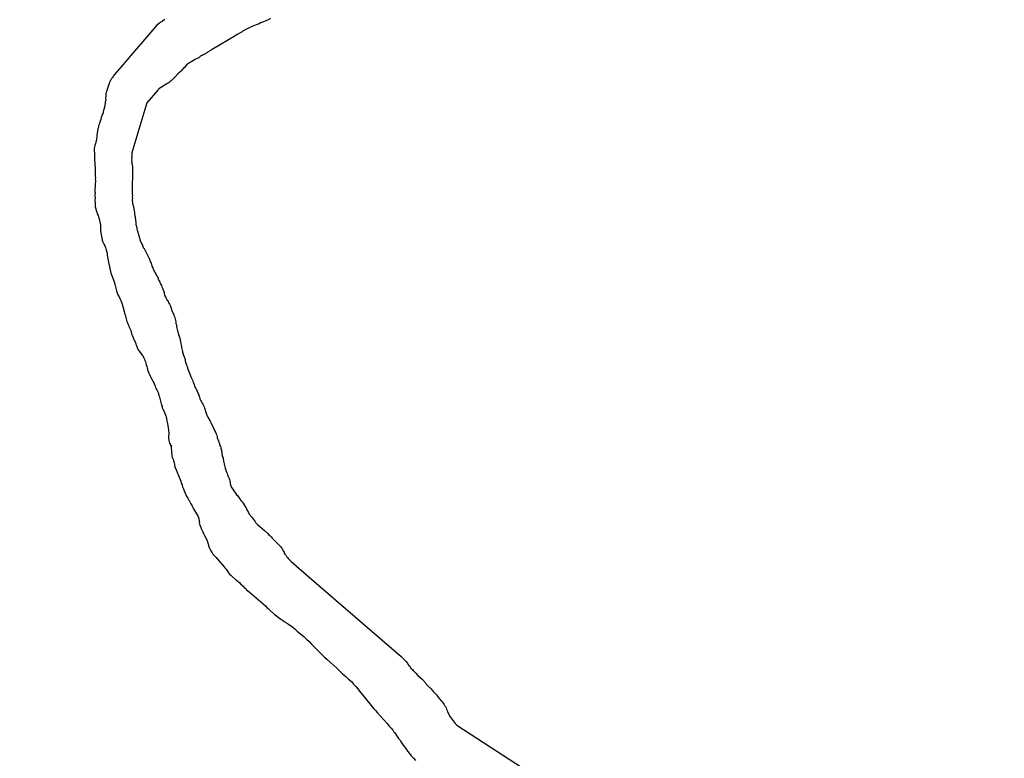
# Model space of a CAD drawing. Header units: feet. Extents: x 30669 to 99318, y 4696 to 26220.
# Tile 111 of 128: x 78071 to 79516, y 22973 to 24058. Entities that reach past the tile are written whole.
import ezdxf

# ---------------------------------------------------------------- set-up
doc = ezdxf.new("R2010")
doc.units = ezdxf.units.FT
doc.header["$LTSCALE"] = 600
doc.header["$MEASUREMENT"] = 0
doc.layers.add('ELIST-H', color=2, linetype='CONTINUOUS')
doc.layers.add('ELTWR', color=2, linetype='CONTINUOUS')

msp = doc.modelspace()

# ---------------------------------------------------------------- hatches: boundary and pattern name
at = {"layer": 'ELIST-H'}
h = msp.add_hatch(color=256, dxfattribs=at)
h.paths.add_polyline_path([(80251.7, 22785.7), (80269.8, 22785.7), (80269.8, 22779.3), (80251.7, 22779.3)])
h.paths.add_polyline_path([(80004.3, 21959.2), (80011.4, 21965.6), (80017.6, 21958.7), (80010.6, 21952.3)])
h.paths.add_polyline_path([(79978.6, 23122.5), (79967.6, 23102.4), (79977, 23097.2), (79988, 23117.3)])
h.paths.add_polyline_path([(80152.6, 22986.3), (80151, 22970.6), (80160.8, 22969.6), (80162.4, 22985.3)])
h.paths.add_polyline_path([(80133.4, 22941.6), (80131.6, 22921.3), (80142.7, 22920.4), (80144.5, 22940.6)])
h.paths.add_polyline_path([(80137, 22967.5), (80135.1, 22945.3), (80144.5, 22944.5), (80146.5, 22966.7)])
h.paths.add_polyline_path([(80343.7, 22815.7), (80443.5, 22817.2), (80443.9, 22789.2), (80438.6, 22789.2), (80438.8, 22776.4), (80422, 22776.2), (80421.8, 22790), (80344.1, 22788.8)])
h.paths.add_polyline_path([(80149.1, 22806.3), (80148.6, 22784), (80158.2, 22783.7), (80158.8, 22806.1)])
h.paths.add_polyline_path([(80173, 22785.3), (80249.2, 22785.8), (80249, 22815.8), (80172.8, 22815.2)])
h.paths.add_polyline_path([(79872.2, 22585.5), (79874.9, 22565.1), (79886.8, 22566.6), (79884.1, 22587.1)])
h.paths.add_polyline_path([(79999.8, 22809.4), (80074.2, 22811.5), (80075.1, 22779.1), (80000.8, 22777.1)])
h.paths.add_polyline_path([(79547.3, 23723.4), (79606.4, 23720.4), (79609.2, 23775.7), (79582.4, 23777), (79581.6, 23760), (79549.2, 23761.7)])
h.paths.add_polyline_path([(79881.7, 23090.5), (79833.9, 23077.1), (79844.5, 23039.2), (79858.7, 23043.2), (79862.7, 23029), (79881.6, 23034.4), (79874.9, 23058.1), (79889.6, 23062.2)])
h.paths.add_polyline_path([(79708.5, 22977.3), (79726.4, 22961.9), (79733.5, 22970.3), (79715.6, 22985.7)])
h.paths.add_polyline_path([(79717.2, 22917.4), (79717, 22866.3), (79677.4, 22866.5), (79677.5, 22890.2), (79681.9, 22890.2), (79682, 22917.6)])
h.paths.add_polyline_path([(79727.4, 22821.1), (79748.1, 22816.8), (79744.5, 22799.4), (79723.8, 22803.7)])
h.paths.add_polyline_path([(79610.6, 22805.7), (79627.5, 22814.5), (79633.7, 22802.6), (79616.8, 22793.8)])
h.paths.add_polyline_path([(79625.6, 22776.7), (79606.4, 22699.9), (79574.7, 22707.8), (79593.9, 22784.6)])
h.paths.add_polyline_path([(79120.3, 22412.8), (79112.9, 22375.1), (79153.6, 22367.1), (79158.2, 22390.6), (79160.9, 22390.1), (79163.7, 22404.2)])
h.paths.add_polyline_path([(79525.2, 21998.8), (79529.1, 21985.1), (79537.8, 21987.6), (79534, 22001.3)])
h.paths.add_polyline_path([(79581.5, 22004), (79601.6, 22008), (79605.7, 21987.6), (79585.6, 21983.6)])
h.paths.add_polyline_path([(79541.6, 21985.8), (79575.2, 21994.8), (79581.1, 21972.7), (79547.5, 21963.7)])
h.paths.add_polyline_path([(79364.9, 22001.6), (79351.1, 21984.3), (79360.7, 21976.7), (79374.4, 21993.9)])
h.paths.add_polyline_path([(79307.2, 22006.9), (79303.6, 21989.3), (79321.6, 21985.6), (79325.2, 22003.1)])
h.paths.add_polyline_path([(79123.8, 21935.6), (79148, 21907.6), (79140.6, 21901.2), (79116.4, 21929.2)])
h.paths.add_polyline_path([(79216, 21875.7), (79248.3, 21822.7), (79236, 21815.2), (79203.7, 21868.2)])
h.paths.add_polyline_path([(79415.6, 21685.9), (79396, 21669.1), (79403.5, 21660.3), (79423.2, 21677.1)])
h.paths.add_polyline_path([(79645.6, 21554.6), (79633.9, 21547), (79639.8, 21537.9), (79651.5, 21545.5)])
h.paths.add_polyline_path([(79585.5, 21527.4), (79566.7, 21520.6), (79572.9, 21503.4), (79591.7, 21510.1)])
h.paths.add_polyline_path([(79561.3, 21507.7), (79555.1, 21461.7), (79528, 21465.4), (79534.3, 21511.3)])
h.paths.add_polyline_path([(79591.1, 21443.3), (79612.1, 21409.2), (79593.8, 21397.8), (79572.8, 21431.9)])
h.paths.add_polyline_path([(79617.2, 21401.2), (79638.4, 21369), (79622.9, 21358.9), (79601.8, 21391)])
h.paths.add_polyline_path([(79661.3, 21364.4), (79620.8, 21343.1), (79630.3, 21325), (79670.8, 21346.3)])
h.paths.add_polyline_path([(79657.7, 21296), (79684.2, 21259.3), (79663.3, 21244.2), (79636.8, 21280.9)])
h.paths.add_polyline_path([(79701.8, 21233.3), (79728.7, 21196.3), (79707.3, 21180.7), (79680.4, 21217.7)])
h.paths.add_polyline_path([(79792.7, 21322.3), (79821.9, 21260.9), (79832.1, 21265.7), (79826.9, 21276.6), (79829.9, 21278), (79808.6, 21322.6), (79804.2, 21320.5), (79801.4, 21326.4)])
h.paths.add_polyline_path([(79815.1, 21255.9), (79830.5, 21228.6), (79841.7, 21235), (79826.3, 21262.3)])
h.paths.add_polyline_path([(79773.6, 21229.3), (79747.3, 21204.7), (79727.6, 21225.7), (79753.9, 21250.3)])
h.paths.add_polyline_path([(79747.1, 21171.2), (79771.6, 21134.5), (79751, 21120.7), (79726.4, 21157.3)])
h.paths.add_polyline_path([(79792.1, 21104), (79821.3, 21069.7), (79802, 21053.4), (79772.9, 21087.7)])
h.paths.add_polyline_path([(79839.6, 21045.7), (79868.3, 21009.7), (79847.8, 20993.4), (79819.1, 21029.4)])
h.paths.add_polyline_path([(79891.5, 20980), (79916.4, 20949.8), (79898, 20934.5), (79873.1, 20964.7)])
h.paths.add_polyline_path([(79945.2, 20924.6), (79967.6, 20889.8), (79946.8, 20876.4), (79924.3, 20911.2)])
h.paths.add_polyline_path([(80013.1, 20803.2), (80020.4, 20787.5), (80029.9, 20792), (80027.4, 20797.1), (80037.5, 20801.8), (80032.7, 20812), (80024.7, 20808.3), (80024.6, 20808.6)])
h.paths.add_polyline_path([(79972.1, 20974.1), (80009.8, 20929.3), (79997.8, 20919.2), (79960.1, 20964.1)])
h.paths.add_polyline_path([(80041.9, 20897.2), (80004.1, 20870), (80019.3, 20848.8), (80057.1, 20876)])
h.paths.add_polyline_path([(80013.9, 20843.4), (79981.9, 20823.7), (79996.7, 20799.7), (80028.7, 20819.5)])
h.paths.add_polyline_path([(80134.9, 20728.8), (80071.9, 20688), (80048.1, 20724.7), (80111.1, 20765.6)])
h.paths.add_polyline_path([(80222.7, 20592.4), (80187.9, 20573), (80172.4, 20600.7), (80207.2, 20620.1)])
h.paths.add_polyline_path([(79549.4, 20420.7), (79567.2, 20348.9), (79603.9, 20358), (79586.1, 20429.8)])
h.paths.add_polyline_path([(79744, 20288.6), (79744.6, 20269.4), (79760.2, 20269.9), (79759.6, 20289.1)])
h.paths.add_polyline_path([(79736.5, 20320.9), (79731.6, 20366), (79755.4, 20368.6), (79755.1, 20371.4), (79771, 20373.1), (79773.9, 20345.9), (79764, 20344.8), (79766.2, 20324.1)])
h.paths.add_polyline_path([(79918.1, 20440.9), (79836.2, 20440.2), (79836.4, 20409), (79864.8, 20409.2), (79864.9, 20401.6), (79895.9, 20401.9), (79895.9, 20409.6), (79918.4, 20409.8)])
h.paths.add_polyline_path([(79916.6, 20461.4), (79929.3, 20462.4), (79930.2, 20451.3), (79917.4, 20450.3)])
h.paths.add_polyline_path([(79245.4, 20912.4), (79236.5, 20905.1), (79244, 20895.9), (79252.9, 20903.3)])
h.paths.add_polyline_path([(79217.4, 20949.4), (79179.6, 20919.1), (79203.5, 20889.1), (79241.4, 20919.4)])
h.paths.add_polyline_path([(78981.1, 20919.8), (78976, 20855.2), (79009.5, 20852.6), (79007.8, 20831.5), (79051.4, 20828), (79053.6, 20855.6), (79024.6, 20857.9), (79025.9, 20875.3), (79010.4, 20876.6), (79013.6, 20917.2)])
h.paths.add_polyline_path([(78709.4, 21050.1), (78695.6, 21040.7), (78703.4, 21029.2), (78717.2, 21038.6)])
h.paths.add_polyline_path([(78744.3, 21075.1), (78695, 21041.2), (78675.6, 21069.4), (78690.6, 21079.8), (78703, 21061.7), (78737.3, 21085.3)])
h.paths.add_polyline_path([(78515.5, 20729.7), (78490.1, 20700.1), (78482.4, 20706.7), (78487.2, 20712.4), (78476.8, 20721.4), (78498, 20746.2), (78505.8, 20739.5), (78505, 20738.6)])
h.paths.add_polyline_path([(78504, 20774.3), (78517.5, 20761.1), (78510.2, 20753.5), (78496.6, 20766.7)])
h.paths.add_polyline_path([(78496.4, 20799.9), (78529.4, 20770.1), (78522.5, 20762.4), (78489.5, 20792.3)])
h.paths.add_polyline_path([(78070.7, 20134), (78112.2, 20138.9), (78115.6, 20109.9), (78074.1, 20105)])
h.paths.add_polyline_path([(80270.4, 20460.2), (80289.6, 20424.9), (80281.9, 20420.7), (80286.2, 20412.7), (80270.3, 20404.1), (80246.8, 20447.5)])
h.paths.add_polyline_path([(80172.6, 20195.6), (80189.9, 20161.3), (80183.3, 20158), (80166, 20192.3)])
h.paths.add_polyline_path([(79019.2, 20100.1), (79009.2, 20044.9), (79056.5, 20036.4), (79065.7, 20091.8)], flags=17)
h.paths.add_polyline_path([(78920.8, 20087.7), (78913.3, 20048.5), (78938, 20043.8), (78945.5, 20083)], flags=17)
h.paths.add_polyline_path([(78654.5, 20038.6), (78694, 20033.2), (78698.9, 20071.9), (78682.6, 20074.2), (78681.5, 20066.4), (78658.7, 20069.5)], flags=17)
h.paths.add_polyline_path([(78667.1, 20153), (78661.9, 20127.9), (78675.7, 20125.1), (78680.7, 20150.4)], flags=17)
h.paths.add_polyline_path([(78669.1, 20182), (78698.2, 20161.5), (78687.5, 20146.3), (78658.4, 20166.8)], flags=17)
h.paths.add_polyline_path([(78684.7, 20108.6), (78687.4, 20128.2), (78678.3, 20129.5), (78675.6, 20109.9)], flags=17)
h.paths.add_polyline_path([(78722.2, 20136.2), (78719.6, 20113.6), (78742.1, 20111.1), (78744.7, 20133.7)], flags=17)
h.paths.add_polyline_path([(78719, 20188.8), (78730.3, 20204.3), (78717, 20214), (78705.7, 20198.5)], flags=17)
h.paths.add_polyline_path([(78782.2, 20207.4), (78772.7, 20194.7), (78782.5, 20187.3), (78792.1, 20200)], flags=17)
h.paths.add_polyline_path([(78784.2, 20187.9), (78775.1, 20175.9), (78785.5, 20168), (78794.5, 20180.2)], flags=17)
h.paths.add_polyline_path([(78742.9, 20096.6), (78740.3, 20074.1), (78714.7, 20077), (78715.7, 20085.6), (78716.7, 20085.5), (78718.3, 20099.5)], flags=17)
h.paths.add_polyline_path([(83136.4, 21835.4), (83173.3, 21813.2), (83158.9, 21789.3), (83122.1, 21811.5)])
h.paths.add_polyline_path([(83214.9, 21805.5), (83236.7, 21802.9), (83234.5, 21785.1), (83212.7, 21787.7)])
h.paths.add_polyline_path([(82263.6, 22332.6), (82255, 22257.1), (82293.1, 22252.8), (82301.7, 22328.3)])
h.paths.add_polyline_path([(82210.5, 22286.1), (82207.9, 22261.2), (82230.8, 22258.8), (82233.4, 22283.7)])
h.paths.add_polyline_path([(82136, 22158.2), (82133.8, 22085), (82097.5, 22086.1), (82099.6, 22159.3)])
h.paths.add_polyline_path([(82776.5, 22178.9), (82774.4, 22160.2), (82757.5, 22162.1), (82759.6, 22180.8)])
h.paths.add_polyline_path([(82846.7, 22156.3), (82804, 22163.9), (82801, 22147.3), (82780.5, 22150.9), (82777.2, 22132.6), (82797.2, 22129), (82795.4, 22119.3), (82837.5, 22111.8), (82838.8, 22119.3), (82845, 22118.2), (82848, 22135.2), (82843.1, 22136.1)])
h.paths.add_polyline_path([(82471.8, 22190.9), (82553.3, 22193.3), (82555.2, 22125.4), (82509.9, 22124.1), (82509.7, 22130), (82492.1, 22129.5), (82492, 22135.4), (82473.4, 22134.9)])
h.paths.add_polyline_path([(82469, 22274.9), (82532.3, 22276.3), (82533, 22244.8), (82469.7, 22243.4)])
h.paths.add_polyline_path([(82673.1, 22828.5), (82743.9, 22830.3), (82744.7, 22801.2), (82673.8, 22799.3)])
h.paths.add_polyline_path([(82585.2, 22834.5), (82589, 22823.7), (82579.2, 22820.2), (82575.4, 22831)])
h.paths.add_polyline_path([(82452.7, 22948.6), (82464.2, 22936.6), (82455.1, 22927.8), (82443.5, 22939.8)])
h.paths.add_polyline_path([(82321.8, 23031.3), (82323.2, 22890.4), (82279.3, 22890), (82277.9, 23030.8)])
h.paths.add_polyline_path([(78771, 16765.8), (78790.5, 16764.5), (78791.5, 16779.8), (78771.9, 16781)])
h.paths.add_polyline_path([(78780.4, 17113.5), (78797.9, 17112.7), (78797.1, 17095.1), (78779.6, 17095.9)])
h.paths.add_polyline_path([(78796.2, 17142.9), (78796.2, 17151.2), (78789.2, 17151.2), (78789.2, 17142.9)])
h.paths.add_polyline_path([(78795.5, 17192.9), (78795.6, 17184.1), (78789.3, 17184), (78789.2, 17192.8)])
h.paths.add_polyline_path([(78805.1, 17295), (78806, 17311.9), (78788.8, 17312.8), (78787.9, 17295.9)])
h.paths.add_polyline_path([(78797.8, 17342.6), (78798, 17351.5), (78804.7, 17351.3), (78804.5, 17342.4)])
h.paths.add_polyline_path([(78798.4, 17392.1), (78798.3, 17384), (78804.9, 17384), (78805, 17392)])
h.paths.add_polyline_path([(78967.4, 17284.8), (78967.4, 17276.5), (78973.4, 17276.4), (78973.5, 17284.8)])
h.paths.add_polyline_path([(78967.3, 17244), (78966.7, 17235.2), (78973.8, 17234.7), (78974.3, 17243.4)])
h.paths.add_polyline_path([(78958.4, 17205.4), (78957.6, 17188.6), (78975.1, 17187.8), (78975.5, 17204.6)])
h.paths.add_polyline_path([(78921.8, 17118.2), (78932.3, 17114.6), (78935.2, 17125), (78925.3, 17128.4)])
h.paths.add_polyline_path([(79714.9, 18055.8), (79682.8, 18017.8), (79735.1, 17973.5), (79755.3, 17997.8), (79718.2, 18029.1), (79730, 18043.1)])
h.paths.add_polyline_path([(80106.1, 16637.9), (80138.5, 16614.4), (80151, 16631.7), (80135.8, 16642.7), (80137.5, 16645.1), (80124, 16654.9), (80122.4, 16652.7), (80118.8, 16655.3)])
h.paths.add_polyline_path([(80213.8, 17943.9), (80200.4, 17928.2), (80207.1, 17922.5), (80208.5, 17924.2), (80216.2, 17917.6), (80228.2, 17931.7)])
edge = h.paths.add_edge_path(flags=17)
edge.add_line((78780.2, 20205.9), (78783.5, 20210.1))
edge.add_line((78783.5, 20210.1), (78780.2, 20205.9))
edge.add_line((78780.2, 20205.9), (78770.6, 20213.3))
edge.add_line((78770.6, 20213.3), (78773.9, 20217.5))
edge = h.paths.add_edge_path(flags=17)
edge.add_line((78778.7, 20183.2), (78782.1, 20187.6))
edge.add_line((78782.1, 20187.6), (78778.7, 20183.2))
edge.add_line((78778.7, 20183.2), (78769.7, 20190))
edge.add_line((78769.7, 20190), (78773, 20194.4))
h.paths.add_polyline_path([(78778.7, 20183.2), (78782.1, 20187.6)], flags=16)
edge = h.paths.add_edge_path()
edge.add_line((78784.4, 20168.9), (78780.4, 20163.5))
edge.add_line((78780.4, 20163.5), (78771.5, 20170.3))
edge.add_line((78771.5, 20170.3), (78775.6, 20175.6))
edge.add_line((79062.6, 20072.8), (79071.7, 20071.3))
edge.add_line((79071.7, 20071.3), (79064.7, 20029.3))
edge.add_line((79064.7, 20029.3), (79010.5, 20039))
edge.add_line((79010.5, 20039), (79011.5, 20044.5))
edge.add_line((78937.1, 20043.9), (78937, 20043.1))
edge.add_line((78937, 20043.1), (78913.8, 20047.6))
edge.add_line((78913.8, 20047.6), (78913.9, 20048.3))
edge.add_line((78655, 20042.5), (78649.2, 20043.3))
edge.add_line((78649.2, 20043.3), (78650.6, 20053.2))
edge.add_line((78650.6, 20053.2), (78656.4, 20052.4))
edge.add_line((78780.1, 20227.4), (78773, 20218.2))
edge.add_line((78773, 20218.2), (78785.9, 20208.2))
edge.add_line((78785.9, 20208.2), (78796.8, 20223.5))
edge.add_line((78796.8, 20223.5), (78791.7, 20227.4))
h.paths.add_polyline_path([(82333.1, 22928.9), (82388.3, 22929), (82388.3, 22947), (82333.1, 22946.9)], flags=9)

# ---------------------------------------------------------------- linework, layer by layer
at = {"layer": 'ELTWR', "elevation": -54.7}
for points in [[(78284, 24058), (78282.1, 24057), (78280.6, 24055.8), (78279.2, 24054.8), (78277.6, 24054.1), (78276, 24052.9), (78272.1, 24050.1), (78257.2, 24032.8), (78236.2, 24008.3), (78219.6, 23988.8), (78209.3, 23976.9), (78208.6, 23975.4), (78207.8, 23974.5), (78207.1, 23973.1), (78206.1, 23971.9), (78205.1, 23970.2), (78204.1, 23969), (78203.3, 23967.5), (78202.9, 23966.4), (78202.1, 23964.9), (78202.2, 23963.8), (78201.8, 23962.6)], [(78439, 24059.8), (78435.3, 24057.9), (78433.1, 24056.6), (78431, 24055.9), (78428.8, 24054.6), (78424.5, 24053.1), (78422.3, 24051.9)], [(78422.3, 24051.9), (78418, 24050.4), (78415.5, 24049.4), (78413.1, 24048.4), (78410.9, 24047.6), (78408.5, 24046.6), (78404.7, 24044.7), (78402.6, 24043.4), (78398.9, 24041.4), (78397.3, 24040.2), (78389.8, 24036.2), (78387.9, 24034.7), (78353.5, 24013.9), (78351.7, 24012.9), (78345.2, 24009.1), (78343.7, 24007.9), (78342, 24007.2), (78340.2, 24006.2), (78338.8, 24005.3), (78337.2, 24004.6), (78335.9, 24003.6), (78334.8, 24003), (78333.5, 24002.1), (78331.4, 24000.8), (78330, 24000.4), (78328.9, 23999.8), (78328.1, 23999.4), (78326, 23998.1), (78323.4, 23996.3), (78321.5, 23995.3), (78320.2, 23994.3), (78318.3, 23993.4), (78315.6, 23991.5), (78312, 23987.3), (78310.7, 23986.4), (78307.4, 23982.5), (78306.1, 23981.5), (78304, 23979.2), (78302.7, 23978.2), (78299.1, 23974), (78297.8, 23973.1), (78295.2, 23970.1), (78293.9, 23969.2), (78292.9, 23968), (78291.6, 23967), (78290, 23965.8), (78288.7, 23964.9), (78286.8, 23963.9), (78282.8, 23961.1), (78281.2, 23960.4), (78277.2, 23957.6), (78275.1, 23956.3), (78274.3, 23955.4), (78273.3, 23954.2), (78257.4, 23935.7), (78235.4, 23862.3), (78235.3, 23860.9), (78235.1, 23858.9), (78235.3, 23857.2), (78235.1, 23855.3), (78235, 23853.9), (78235.1, 23852.2), (78235, 23850.2), (78235.1, 23848.6), (78235.5, 23846.6), (78235.6, 23845), (78236.1, 23842.5), (78236.4, 23838.1), (78236.3, 23836.1), (78236, 23807.3), (78235.8, 23805.9), (78236, 23804.3), (78235.8, 23802.8), (78236.1, 23799.5), (78235.9, 23797.6), (78236.1, 23795.9), (78235.9, 23793.9), (78236.4, 23787.3), (78237.1, 23785.7), (78237.5, 23784.3), (78237.6, 23783.2), (78238.4, 23780.4), (78238.4, 23779.3), (78238.8, 23778), (78239.1, 23774.1), (78239.5, 23772.7), (78239.7, 23769.9), (78240.1, 23768.6), (78240.5, 23763), (78241, 23761.1), (78241.3, 23757.2), (78241.9, 23755.6), (78242.1, 23753.9), (78242.5, 23752), (78242.9, 23750.7), (78243.3, 23748.7), (78244.1, 23746), (78244.2, 23744.9), (78244.8, 23743.8), (78244.9, 23742.7), (78245.2, 23741.9)], [(78201.8, 23962.6), (78198.5, 23954), (78198, 23952.9), (78197.6, 23951.2), (78197.4, 23949.8), (78197.3, 23948.3), (78197.1, 23946.9), (78197.2, 23945.8), (78196.8, 23943), (78197.1, 23940.2), (78196.2, 23936.8), (78196.1, 23934.9), (78195.7, 23933.2), (78195.5, 23931.2), (78194.2, 23926.1), (78193.8, 23924.4), (78193.3, 23923.2), (78193.4, 23922.1), (78193.2, 23921.2), (78192.3, 23918.9), (78191.5, 23918), (78191.3, 23916.6), (78190.4, 23914.3), (78190.2, 23912.9), (78189.8, 23911.8), (78189.3, 23910.1), (78188.9, 23908.9), (78188.4, 23907.2), (78187.7, 23905.8), (78187.3, 23904), (78186.6, 23902), (78186.2, 23900.3), (78185.5, 23898.3), (78184.7, 23893.8), (78184.6, 23891.8), (78183.8, 23887.3), (78183.4, 23881.4), (78182.6, 23878), (78182.2, 23876.3), (78181.7, 23874.6), (78181, 23873.1), (78180.6, 23871.4), (78180.2, 23868.6), (78179.8, 23866.9), (78180.2, 23865.5), (78180, 23864.1), (78180.4, 23862.8), (78180.7, 23858.9), (78180.5, 23855), (78180.3, 23853), (78181.4, 23839.1), (78181.3, 23836.6), (78181.6, 23832.2), (78181.3, 23829.9), (78181.7, 23828), (78181.9, 23825.8), (78181.7, 23823.8), (78181.9, 23821.6), (78181.8, 23819.6), (78181.7, 23817.1), (78180.9, 23805.3), (78181.3, 23803.4), (78181.2, 23801.4), (78181.1, 23798.9), (78181.3, 23796.7), (78181.1, 23791.7), (78181.3, 23788.9), (78181.3, 23785.8), (78181.5, 23783.1), (78182.3, 23780.3), (78182.8, 23777.8), (78183.8, 23775.4), (78184.5, 23772.7), (78185.8, 23770.5), (78186.6, 23768.4), (78187.3, 23765.6), (78187.8, 23763.2), (78188.5, 23761), (78189, 23758.5), (78189.2, 23756.3), (78189.1, 23753.8), (78189.2, 23751.6), (78189.4, 23749.3), (78189.7, 23744.9), (78191.5, 23737.2), (78191.8, 23735.8), (78192, 23734.2), (78192.4, 23732.8), (78193, 23731.8), (78193.4, 23730.4), (78194, 23729.3), (78195.4, 23726.1), (78196.3, 23724.8), (78196.7, 23723.4), (78197.1, 23721.5), (78197.5, 23720.1), (78198.4, 23716.3), (78199.1, 23714.1), (78199.3, 23711.9), (78200.7, 23704.4), (78200.9, 23701.7)], [(78245.2, 23741.9), (78245.6, 23740.5), (78246, 23739.7), (78246.3, 23738.4), (78246.7, 23737.6), (78247.1, 23736.2), (78247.2, 23735.1), (78247.5, 23733.7), (78248.2, 23732.6), (78249.5, 23729.4), (78249.9, 23728), (78250.9, 23726.7), (78251.2, 23725.3), (78251.9, 23724.3), (78252.2, 23723.5), (78252.9, 23722.4), (78252.9, 23721.8), (78253, 23721.3), (78253.5, 23721.9), (78261, 23707.1), (78261.4, 23706.3), (78261.4, 23705.8), (78262, 23705.2), (78261.8, 23704.4), (78262.4, 23703.3), (78262.8, 23702), (78263.5, 23700.3), (78264.2, 23698.2), (78264.9, 23696), (78266, 23693.5), (78266.7, 23691.4), (78269.3, 23687.1), (78272.2, 23681.5), (78272.9, 23679.8), (78273.8, 23678.5), (78274.2, 23677.2), (78275.2, 23674.7), (78275.8, 23674.2), (78276.2, 23673.4), (78276.5, 23672.6), (78276.9, 23671.2), (78277.5, 23670.2), (78277.9, 23668.8), (78278.9, 23667.5), (78279.5, 23665.8), (78280.3, 23663.7), (78282.3, 23658.8), (78282.7, 23657.4), (78282.8, 23656.3), (78283.1, 23655.5), (78282.9, 23654.7), (78283.3, 23653.9), (78283.9, 23652.2), (78285.2, 23650.1), (78285.6, 23648.7), (78286.9, 23646.6), (78287.8, 23645.3), (78288.5, 23644.2), (78289.4, 23642.9), (78289.8, 23641.5), (78290.7, 23640.2), (78292.1, 23637), (78292.5, 23635.6), (78293.8, 23632.3), (78294.2, 23631), (78296.9, 23624.5), (78297.4, 23622.6), (78298.4, 23620.7), (78299.1, 23618.5), (78299.3, 23616.3), (78300, 23614.1), (78300.1, 23611.9), (78300.9, 23609.7), (78301, 23607.5), (78301.5, 23605), (78302.4, 23601.2), (78303.1, 23599.6), (78303.5, 23597.6), (78303.9, 23596.3), (78304, 23594.6), (78304.7, 23593), (78305.1, 23591.6), (78305.7, 23590), (78306.1, 23588.6), (78306.5, 23586.7), (78306.9, 23585.4), (78307.4, 23583.4), (78307.5, 23581.8), (78308.3, 23577.9), (78308.5, 23576.3), (78309.7, 23570.5), (78309.9, 23568.8), (78310.6, 23567.2), (78310.9, 23565.8), (78311.6, 23564.2), (78312, 23562.9), (78312.7, 23561.2), (78313.3, 23560.2), (78313.7, 23558.8), (78313.8, 23557.1), (78315.8, 23550.3)], [(78200.9, 23701.7), (78204.6, 23685.5), (78205.4, 23683.3), (78208.4, 23676), (78209.2, 23672.7), (78210.3, 23669.7), (78212.7, 23659.9), (78214.9, 23653.9), (78216.5, 23651), (78217.8, 23648.3), (78219.1, 23645.6), (78220.2, 23643.1), (78221.2, 23640.2), (78224.3, 23629.2), (78224.8, 23626.8), (78225.5, 23624.6), (78225.9, 23622.7), (78226.7, 23620.5), (78227.5, 23616.6), (78228.2, 23614.5), (78229.2, 23612.6), (78229.9, 23610.4), (78230.9, 23608.5), (78231.6, 23606.4), (78233.7, 23601.5), (78234.2, 23599), (78234.9, 23596.8), (78235.9, 23594.4), (78236.6, 23592.2), (78238.7, 23587.4), (78240.7, 23583.6), (78241.4, 23581.4), (78242.4, 23579.6), (78243.8, 23575.2), (78244.8, 23573.3), (78246.1, 23571.2), (78251, 23564.9), (78253, 23561.1), (78253.7, 23559.5), (78254.6, 23557.6), (78255.4, 23555.4), (78255.8, 23553.5), (78256.5, 23551.3), (78257.3, 23548.6), (78258, 23546.4), (78258.5, 23544), (78259.3, 23541.2), (78260.3, 23538.8), (78261.3, 23536.9), (78262.3, 23534.5), (78264.8, 23530.2), (78265.9, 23527.8), (78266.9, 23525.9), (78267.9, 23523.5), (78269.8, 23519.7), (78270.3, 23517.8), (78271.2, 23515.9), (78271.9, 23514.3), (78272.9, 23512.4), (78274.3, 23509.2), (78274.7, 23507.3), (78275.4, 23505.6), (78275.8, 23503.7), (78276.5, 23501.5), (78278.7, 23491.9), (78279.7, 23490.1), (78280.1, 23488.1), (78281.4, 23484.9), (78282.4, 23483.6), (78284.4, 23478.7), (78285.2, 23476), (78285.6, 23474), (78286, 23472.7), (78286.9, 23468.8), (78287, 23466.6), (78288, 23461.7), (78288.5, 23458.6), (78289, 23456.2), (78289.5, 23449), (78289.4, 23447), (78289.3, 23444.5), (78289.6, 23440), (78290.5, 23436.2), (78291.5, 23434.3), (78292.2, 23432.7), (78292.8, 23431.6), (78293.1, 23431.4), (78293.9, 23432.3), (78293.6, 23432), (78293.2, 23430.3), (78294.2, 23417.5), (78294.6, 23415.6), (78295, 23414.2), (78295.3, 23413.4), (78296, 23412.3), (78296.3, 23411), (78296.4, 23409.9), (78296.8, 23408.5), (78297.5, 23406.9), (78297.9, 23405), (78298.1, 23402.7)], [(78315.8, 23550.3), (78316.4, 23548.7), (78318, 23543.2), (78318.9, 23541.9), (78319.7, 23539.2), (78320.6, 23537.9), (78321, 23536.5), (78321.7, 23534.9), (78322.1, 23533.5), (78322.7, 23532.4), (78324.8, 23527.6), (78325.5, 23525.4), (78326.9, 23522.1), (78327.3, 23520.2), (78328.7, 23517), (78329.6, 23515.7), (78330.3, 23514), (78331.3, 23512.2), (78334, 23505.7), (78334.4, 23504.3), (78335.1, 23502.7), (78335.4, 23501.3), (78336.8, 23498.1), (78337.7, 23496.8), (78338.7, 23494.9), (78339.4, 23493.3), (78341.4, 23489.5), (78342.1, 23487.3), (78342.8, 23485.1), (78343.6, 23482.4), (78344.6, 23480), (78345.7, 23477), (78347, 23474.3), (78350.2, 23468.4), (78351.6, 23465.2), (78355.6, 23457.1), (78356.6, 23454.7), (78358.2, 23452.3), (78359.2, 23449.8), (78359.9, 23447.7), (78360.6, 23446), (78360.8, 23443.3), (78361.5, 23442.2), (78361.8, 23440.8), (78362.5, 23439.8), (78363.3, 23437), (78363.9, 23436), (78364.3, 23434.1), (78364.7, 23432.7), (78365.4, 23431.1), (78365.8, 23429.1), (78366.2, 23427.8), (78366.9, 23426.2), (78367, 23424.5), (78367.4, 23423.1), (78367.6, 23420.4), (78368, 23419), (78368.1, 23417.3), (78368.5, 23416), (78369.2, 23414.3), (78369.3, 23412.7), (78370, 23411), (78370.1, 23409.4), (78371, 23405.5), (78371.4, 23403.1), (78371.9, 23401.1), (78372.6, 23399.5), (78373, 23397.6), (78374.4, 23393.3), (78375.1, 23391.6), (78375.8, 23389.5), (78376.5, 23387.8), (78377.5, 23386), (78378.2, 23384.3), (78378.6, 23382.4), (78379.3, 23380.8), (78379.5, 23378), (78379.9, 23376.6), (78380, 23375.5), (78380.4, 23374.2), (78380.7, 23373.4), (78381.1, 23372), (78381.7, 23370.9), (78383.6, 23368.3), (78384.9, 23366.1), (78386.1, 23364.6), (78387.7, 23362.7), (78389.2, 23360.3), (78390.8, 23358.5), (78392.6, 23356.4), (78393.9, 23354.3), (78395.5, 23351.9), (78397.3, 23349.8), (78398.6, 23347.7), (78401.7, 23342.9), (78403, 23340.8), (78404.1, 23338.3), (78406.6, 23334.1), (78407.6, 23331.6), (78411.3, 23327.4), (78412.8, 23325.6)], [(78298.1, 23402.7), (78307.1, 23380), (78307.9, 23377.3), (78309.2, 23374.6), (78309.9, 23371.8), (78311, 23368.8), (78312.3, 23366.2), (78315.7, 23358), (78317.6, 23355.4), (78318, 23354), (78318.7, 23353), (78319.3, 23351.9), (78320.2, 23350.6), (78322.2, 23346.8), (78323.5, 23344.7), (78324.5, 23342.3), (78325.8, 23339.6), (78327.4, 23337.2), (78328.7, 23334.5), (78332.6, 23328.1), (78333.9, 23324.8), (78334.4, 23322.9), (78334.2, 23321.5), (78334.6, 23320.1), (78334.4, 23318.7), (78335.5, 23314.6), (78337.6, 23309.8), (78339.6, 23306), (78340.2, 23304.4), (78342.2, 23300.6), (78346.1, 23293.1), (78346.6, 23290.7), (78347.6, 23288.2), (78348.1, 23285.7), (78348.9, 23283), (78349.9, 23280.6), (78350.9, 23278.7), (78352.1, 23276.6), (78353.1, 23274.7), (78354.4, 23273.1), (78355.9, 23271.3), (78357.7, 23269.7), (78359.2, 23267.9), (78361.1, 23265.8), (78370.3, 23254.8), (78372.1, 23252.7), (78373.7, 23250.9), (78374.9, 23249.3), (78376.2, 23247.2), (78377.4, 23245.6), (78378.9, 23243.7), (78380.7, 23242.2), (78382, 23240.6), (78387.4, 23236), (78389.1, 23235), (78393.9, 23230.9), (78395.1, 23229.4), (78399, 23226), (78400.5, 23224.2), (78402.6, 23222.4), (78403.9, 23220.8), (78405.7, 23219.3), (78407.8, 23217.5), (78431.7, 23197), (78433.5, 23194.9), (78435.3, 23193.4), (78436.8, 23191.5), (78444.9, 23184.6), (78447.2, 23183.1), (78451.4, 23179.6), (78453.8, 23178.1), (78456.4, 23176.3), (78459.1, 23174), (78462.3, 23172.3), (78465.2, 23170.3), (78471.7, 23165.8), (78475, 23162.9), (78478.3, 23160.1), (78488.5, 23151.4), (78491.8, 23148.1), (78495.7, 23144.7), (78499, 23140.8), (78502.7, 23137.2), (78506.6, 23133.3), (78513.8, 23126), (78518.1, 23121.9), (78522.3, 23118.3), (78526.8, 23113.9), (78531.3, 23110.1), (78536, 23106), (78540.3, 23101.8), (78544.8, 23097.4), (78549.6, 23093.3), (78553.5, 23089.5), (78557.7, 23085.9), (78561, 23081.9), (78564.4, 23078.6), (78567.1, 23075.2), (78569.6, 23072), (78571.8, 23069.1), (78574.3, 23065.9)], [(78412.8, 23325.6), (78414.1, 23324), (78415, 23322.7), (78415.7, 23321.6), (78416.3, 23320.6), (78416.9, 23319.5), (78419, 23317.7), (78419.7, 23316.6), (78430.1, 23307.7), (78434.6, 23303.8), (78436.1, 23302), (78437.9, 23300.5), (78439.8, 23298.4), (78441.3, 23296.5), (78443.1, 23294.4), (78445.2, 23292.7), (78447.1, 23290.6), (78449.2, 23288.8), (78451, 23286.7), (78452.8, 23285.1), (78454, 23283.6), (78455, 23282.2), (78455.9, 23281.5), (78456.5, 23280.4), (78456.8, 23279.6), (78457.2, 23278.2), (78457.9, 23277.2), (78458.8, 23275.8), (78459.2, 23274.5), (78460.1, 23273.1), (78460.8, 23272.1), (78461.7, 23270.8), (78462.9, 23269.2), (78463.9, 23267.9), (78465.1, 23266.8), (78466, 23265.5), (78467.5, 23264.2), (78468.7, 23262.6), (78495.9, 23239.3), (78631, 23122.5), (78632.5, 23121.2), (78633.8, 23119.6), (78635.3, 23118.3), (78636.5, 23116.8), (78638, 23115.5), (78639.2, 23113.9), (78639.9, 23112.8), (78640.8, 23111.5), (78642.1, 23109.4), (78643.3, 23108.3), (78643.9, 23107.3), (78644.3, 23106.5), (78645.2, 23105.1), (78646.1, 23104.4), (78647.3, 23103.4), (78648.2, 23102), (78652.4, 23098.4), (78655.5, 23094.8), (78661.8, 23089.4), (78663, 23087.8), (78663.9, 23087.1), (78664.5, 23086), (78665.4, 23085.2), (78665.8, 23084.4), (78666.4, 23083.3), (78667.3, 23082.6), (78668, 23081.5), (78668.9, 23080.7), (78669.8, 23079.4), (78674.9, 23075.1), (78675.8, 23073.7), (78677.3, 23072.5), (78678.5, 23070.9), (78681, 23067.7), (78682.5, 23066.4), (78684, 23064.6), (78685.3, 23063), (78686.8, 23061.2), (78688.1, 23059.6), (78689.6, 23057.8), (78690.8, 23056.2), (78692.4, 23054.4), (78693.6, 23052.8), (78694.6, 23050.9), (78695.8, 23049.3), (78696.8, 23047.4), (78697.5, 23045.3), (78698.5, 23043.4), (78698.9, 23041.5), (78702.9, 23034), (78710.3, 23024.5), (78711.2, 23023.2), (78712.4, 23022.1), (78828.3, 22946.4)], [(78574.3, 23065.9), (78590.9, 23046), (78593.3, 23043.4), (78595.8, 23040.2), (78600.6, 23035), (78604.9, 23030.3), (78610.4, 23024.1), (78611.7, 23022.5), (78613.2, 23020.6), (78614.4, 23019.1), (78616.2, 23017.5), (78618.7, 23014.4), (78619.7, 23012.5), (78620.9, 23010.9), (78622.5, 23009.1), (78623.7, 23006.9), (78626.9, 23002.2), (78628.7, 23000.1), (78630.6, 22996.9), (78632.8, 22994), (78635, 22990.5), (78637.5, 22987.4), (78640.3, 22983.9), (78642.8, 22980.2), (78645.6, 22976.8), (78648.9, 22973.4), (78652, 22969.8)]]:
    msp.add_lwpolyline(points, dxfattribs=at)

doc.saveas('drawing.dxf')
